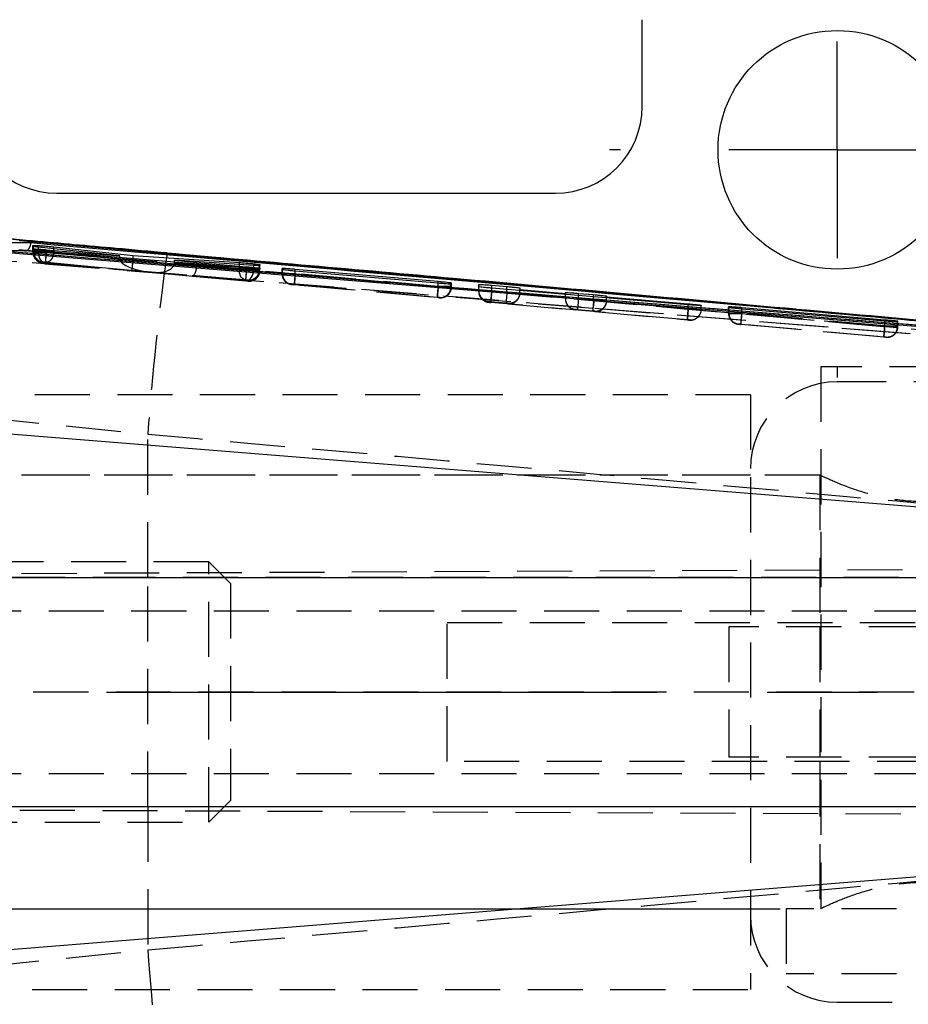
# Model space of a CAD drawing. Extents: x 30 to 391, y 7 to 282.
# Tile 14 of 30: x 123 to 143, y 143 to 166. Entities that reach past the tile are written whole.
import ezdxf

# ---------------------------------------------------------------- set-up
doc = ezdxf.new("R2010")
doc.units = 0
doc.linetypes.add('CENTERX2', pattern=[20.32, 12.7, -2.54, 2.54, -2.54])
doc.linetypes.add('HIDDEN', pattern=[1.905, 1.27, -0.635])
doc.layers.get('0').update_dxf_attribs({"linetype": 'CONTINUOUS'})
doc.styles.add('SLDTEXTSTYLE0', font='TXT', dxfattribs={"width": 0.75})
doc.dimstyles.new('SLDDIMSTYLE0', dxfattribs={"dimtxt": 3.5, "dimasz": 3.302, "dimexe": 0, "dimexo": 0.0625, "dimgap": 0.875, "dimtad": 1, "dimdec": 0, "dimrnd": 1e-09, "dimzin": 12, "dimtxsty": 'SLDTEXTSTYLE0', "dimsah": 1, "dimcen": 0.09, "dimazin": 3, "dimtfac": 1, "dimtdec": 0, "dimtofl": 0, "dimtmove": 0, "dimatfit": 3, "dimtolj": 1, "dimtzin": 12})

# ---------------------------------------------------------------- blocks, each defined once
blk = doc.blocks.new('_D_5')
at = {"color": 179, "linetype": 'CONTINUOUS'}
for p, q in [((82.743, 145.062), (82.743, 95.096)), ((189.743, 133.562), (189.743, 95.096)), ((189.743, 96.096), (82.743, 96.096))]:
    blk.add_line(p, q, dxfattribs=at)
for points in [[(82.743, 96.096), (86.045, 95.588), (86.045, 96.604)], [(189.743, 96.096), (186.441, 96.604), (186.441, 95.588)]]:
    blk.add_solid(points, dxfattribs=at)
at = {"color": 179, "linetype": 'CONTINUOUS', "insert": (128.168, 100.608, -28.9), "char_height": 3.5, "attachment_point": 1, "style": 'SLDTEXTSTYLE0'}
blk.add_mtext('107', dxfattribs=at)
blk = doc.blocks.new('SW_CENTERMARKSYMBOL_4')
at = {"color": 0, "linetype": 'CONTINUOUS'}
for p, q in [((0, 5), (0, 5.25)), ((0, 0), (0, 2.5)), ((-5, 0), (-5.25, 0)), ((0, 0), (-2.5, 0)), ((0, 0), (0, -2.5)), ((0, 0), (2.5, 0)), ((5, 0), (5.25, 0)), ((0, -5), (0, -5.25))]:
    blk.add_line(p, q, dxfattribs=at)

msp = doc.modelspace()

# ---------------------------------------------------------------- linework, layer by layer
at = {"color": 7, "linetype": 'CONTINUOUS'}
for p, q in [((137.2428, 163.5615), (137.2428, 165.5615)), ((123.7428, 161.5615), (135.2428, 161.5615)), ((119.7166, 160.4571), (148.2961, 158.1374)), ((122.8834, 160.4726), (148.8415, 158.1533)), ((122.8834, 160.4662), (122.8834, 160.4726)), ((123.1898, 160.2559), (123.1899, 160.2746)), ((123.1899, 160.2746), (123.203, 160.2763)), ((123.1899, 160.2559), (123.1899, 160.2746)), ((123.1902, 160.3357), (123.1904, 160.3572)), ((123.1904, 160.3572), (123.2017, 160.359)), ((123.1904, 160.3357), (123.1904, 160.3572)), ((123.2017, 160.3327), (123.2017, 160.359)), ((125.197, 160.1138), (123.3193, 160.3164)), ((123.672, 160.3237), (125.5006, 160.1238)), ((123.672, 160.2783), (123.672, 160.3237)), ((123.4935, 160.2585), (125.197, 160.1138)), ((128.1211, 159.8317), (123.4943, 160.2206)), ((125.197, 160.0775), (125.197, 160.1138)), ((125.5006, 160.1238), (127.9531, 159.9618)), ((125.5006, 160.052), (125.5006, 160.1238)), ((126.2822, 160.179), (126.2849, 160.1761)), ((126.4524, 160.0186), (126.9718, 159.9631)), ((128.2879, 159.897), (126.4524, 160.0186)), ((126.4524, 159.972), (126.4524, 160.0186)), ((126.9718, 159.9631), (128.1204, 159.8656)), ((126.9718, 159.9283), (126.9718, 159.9631)), ((128.4254, 159.8146), (128.4075, 159.8133)), ((128.4259, 159.8926), (128.4103, 159.8912)), ((128.4255, 159.8311), (128.4254, 159.8146)), ((128.426, 159.9131), (128.4259, 159.8926)), ((128.9371, 159.8224), (128.937, 159.8068)), ((128.9468, 159.8237), (128.9371, 159.8224)), ((132.5385, 159.522), (129.2409, 159.805)), ((129.2416, 159.7724), (132.5391, 159.4925)), ((132.8294, 159.4732), (132.8435, 159.4743)), ((132.8435, 159.4743), (132.8436, 159.4881)), ((133.4724, 159.4049), (133.4724, 159.4581)), ((133.7724, 159.4397), (134.1224, 159.4093)), ((138.3077, 158.9907), (133.7725, 159.3724)), ((134.4224, 159.376), (134.4224, 159.3399)), ((134.4224, 159.3399), (135.4724, 159.2506)), ((134.4224, 159.3177), (134.4224, 159.3399)), ((135.4724, 159.2506), (135.4724, 159.2712)), ((135.4724, 159.2293), (135.4724, 159.2506)), ((135.7724, 159.2523), (136.1224, 159.2222)), ((136.4224, 159.1896), (136.4224, 159.1698)), ((136.4224, 159.1698), (138.3076, 159.0095)), ((136.4224, 159.1493), (136.4224, 159.1698)), ((138.6077, 158.9781), (138.6076, 158.9712)), ((139.2371, 158.941), (139.237, 158.9305)), ((139.2436, 158.9416), (139.2371, 158.941)), ((142.8386, 158.6376), (139.541, 158.9208)), ((139.5416, 158.8989), (142.8391, 158.6199)), ((143.1332, 158.5983), (143.1435, 158.5986)), ((143.1435, 158.5986), (143.1436, 158.6068)), ((150.8431, 153.7426), (117.3535, 156.4294)), ((117.1113, 152.7021), (151.0265, 152.7021)), ((117.1113, 147.421), (151.0265, 147.421)), ((150.8431, 146.3805), (117.3535, 143.6937))]:
    msp.add_line(p, q, dxfattribs=at)
at = {"color": 7, "linetype": 'HIDDEN'}
for p, q in [((136.1129, 158.9039), (118.9618, 160.2882)), ((123.1902, 160.2222), (123.1902, 160.3357)), ((123.1904, 160.2276), (123.1904, 160.3357)), ((123.2017, 160.2275), (123.2017, 160.3327)), ((123.3193, 160.2197), (123.3193, 160.3164)), ((123.672, 160.2203), (123.672, 160.2783)), ((123.1898, 160.2559), (123.1898, 160.2015)), ((123.1899, 160.2064), (123.1898, 160.2015)), ((123.1899, 160.2064), (123.1899, 160.2559)), ((123.1899, 160.2064), (123.1909, 160.1834)), ((123.1904, 160.2276), (123.1902, 160.2222)), ((123.203, 160.2064), (123.203, 160.2549)), ((123.3193, 160.2197), (125.1972, 160.0424)), ((123.3193, 160.2197), (123.3193, 160.2197)), ((123.4935, 160.2021), (123.4935, 160.2207)), ((125.197, 160.0513), (123.4935, 160.2021)), ((123.4943, 160.1962), (123.4943, 160.2206)), ((123.4943, 160.1962), (123.4943, 160.1962)), ((123.4943, 160.1962), (128.1211, 159.7866)), ((123.672, 160.2203), (123.6719, 160.2203)), ((125.5006, 160.0474), (123.672, 160.2203)), ((125.197, 160.0513), (125.197, 160.0775)), ((125.5006, 160.0474), (125.5006, 160.052)), ((123.4177, 159.9525), (123.4178, 159.9574)), ((123.4182, 159.9732), (123.4183, 159.9786)), ((125.9632, 159.7325), (123.442, 159.9707)), ((123.4715, 159.9531), (125.9632, 159.7325)), ((128.0987, 159.5377), (123.4727, 159.9472)), ((123.5048, 159.9713), (125.4729, 159.7852)), ((127.9531, 159.8188), (125.4995, 160.0224)), ((126.4524, 159.9593), (126.4524, 159.972)), ((126.4524, 159.9593), (128.2879, 159.8069)), ((126.9718, 159.9076), (126.4524, 159.9568)), ((128.1204, 159.7925), (126.9712, 159.8943)), ((126.9718, 159.9076), (126.9718, 159.9283)), ((127.9531, 159.8188), (127.9531, 159.9192)), ((128.1204, 159.7926), (128.1204, 159.8318)), ((128.1211, 159.7867), (128.1211, 159.8317)), ((128.2879, 159.8069), (128.2879, 159.897)), ((128.4075, 159.7824), (128.4075, 159.8133)), ((128.4103, 159.8052), (128.4103, 159.8912)), ((128.4254, 159.7823), (128.4254, 159.8327)), ((128.4254, 159.7823), (128.4254, 159.8146)), ((128.4255, 159.7872), (128.4255, 159.8311)), ((128.4259, 159.8051), (128.4259, 159.8926)), ((128.4259, 159.8051), (128.426, 159.8109)), ((128.426, 159.8109), (128.426, 159.9131)), ((128.9371, 159.7079), (128.9371, 159.8224)), ((125.4729, 159.7852), (128.0688, 159.5698)), ((128.1292, 159.5579), (125.9904, 159.7355)), ((125.9904, 159.7355), (126.8683, 159.6524)), ((126.8683, 159.6524), (128.098, 159.5435)), ((128.1204, 159.7925), (128.1204, 159.7926)), ((128.1211, 159.7866), (128.1211, 159.7867)), ((128.4253, 159.7769), (128.4254, 159.7823)), ((128.4253, 159.7769), (128.4254, 159.7818)), ((128.4254, 159.7823), (128.4255, 159.7872)), ((128.4258, 159.7997), (128.426, 159.8055)), ((128.4258, 159.7997), (128.4259, 159.8051)), ((128.937, 159.7033), (128.937, 159.8068)), ((128.937, 159.8068), (128.937, 159.7033)), ((128.9371, 159.7079), (128.937, 159.7033)), ((128.9371, 159.7079), (128.9382, 159.6849)), ((128.9468, 159.7079), (128.9468, 159.8044)), ((129.2409, 159.7036), (129.2409, 159.7725)), ((132.5385, 159.4117), (129.2409, 159.7036)), ((129.2415, 159.698), (129.2416, 159.6981)), ((129.2416, 159.6981), (129.2416, 159.7724)), ((129.2416, 159.6981), (132.5391, 159.4061)), ((128.1535, 159.5382), (128.1534, 159.5333)), ((128.154, 159.5619), (128.1538, 159.5561)), ((129.165, 159.4543), (129.1651, 159.4589)), ((129.2189, 159.4546), (132.5162, 159.1627)), ((132.5168, 159.1571), (129.22, 159.449)), ((132.5385, 159.4117), (132.5385, 159.4926)), ((132.5385, 159.4117), (132.5385, 159.4117)), ((132.5391, 159.4062), (132.5391, 159.4925)), ((132.5391, 159.4061), (132.5391, 159.4062)), ((132.8294, 159.4018), (132.8294, 159.4732)), ((132.8434, 159.3963), (132.8435, 159.4018)), ((132.8434, 159.3963), (132.8435, 159.4009)), ((132.8435, 159.4018), (132.8435, 159.4743)), ((132.8435, 159.4009), (132.8436, 159.4064)), ((132.8435, 159.4018), (132.8436, 159.4064)), ((132.8436, 159.4064), (132.8436, 159.4881)), ((133.4724, 159.2963), (133.4724, 159.4049)), ((133.7724, 159.3104), (133.7724, 159.3724)), ((133.7725, 159.2915), (133.7725, 159.3724)), ((132.5715, 159.1573), (132.5714, 159.1527)), ((133.7504, 159.0425), (133.7725, 159.2915)), ((134.1224, 159.2794), (133.7724, 159.3104)), ((133.7725, 159.2915), (138.3077, 158.89)), ((134.1224, 159.2794), (134.1224, 159.3429)), ((135.4724, 159.1448), (134.4212, 159.2378)), ((134.4224, 159.262), (134.4224, 159.3177)), ((135.4724, 159.1448), (135.4724, 159.2293)), ((135.4724, 159.1248), (135.4724, 159.1448)), ((135.7724, 159.1283), (135.7724, 159.204)), ((136.1224, 159.0973), (135.7724, 159.1283)), ((136.1224, 159.0973), (136.1224, 159.1746)), ((136.4224, 159.0849), (136.4224, 159.1493)), ((133.7004, 159.0473), (133.7004, 159.0654)), ((133.7504, 159.0614), (134.1004, 159.0304)), ((138.2856, 158.641), (133.7504, 159.0425)), ((134.1504, 159.0256), (134.1504, 159.0109)), ((134.1504, 159.0109), (135.7004, 158.8736)), ((149.0957, 157.8654), (136.1129, 158.9039)), ((148.812, 157.8868), (136.1129, 158.9039)), ((138.3076, 158.8938), (136.4212, 159.0608)), ((138.3076, 158.8938), (138.3076, 158.9907)), ((138.3077, 158.89), (138.3077, 158.9907)), ((138.6076, 158.886), (138.6076, 158.9712)), ((138.6077, 158.8889), (138.6077, 158.9781)), ((139.237, 158.7915), (139.237, 158.9305)), ((139.237, 158.9305), (139.237, 158.7915)), ((139.2371, 158.7961), (139.2371, 158.941)), ((139.2436, 158.7961), (139.2436, 158.9416)), ((135.7004, 158.8736), (135.7004, 158.8833)), ((135.7504, 158.8793), (136.1004, 158.8483)), ((136.1504, 158.8435), (136.1504, 158.8338)), ((136.1504, 158.8338), (138.2857, 158.6448)), ((138.2856, 158.641), (138.3077, 158.89)), ((138.3076, 158.8938), (138.2857, 158.6448)), ((138.6076, 158.886), (138.6077, 158.8889)), ((138.6076, 158.8835), (138.6077, 158.8889)), ((138.6076, 158.8806), (138.6076, 158.8835)), ((139.2371, 158.7961), (139.237, 158.7915)), ((139.2371, 158.7961), (139.2382, 158.773)), ((139.541, 158.7917), (139.541, 158.899)), ((142.8385, 158.4998), (139.541, 158.7917)), ((139.5415, 158.7861), (139.5416, 158.7862)), ((139.5416, 158.7862), (139.5416, 158.8989)), ((139.5416, 158.7862), (142.8391, 158.4943)), ((138.3357, 158.6399), (138.3356, 158.637)), ((139.465, 158.5425), (139.4651, 158.5471)), ((139.519, 158.5427), (142.8162, 158.2508)), ((142.8167, 158.2453), (139.52, 158.5371)), ((142.8386, 158.4999), (142.8385, 158.4998)), ((142.8386, 158.4999), (142.8386, 158.6199)), ((142.8391, 158.4943), (142.8391, 158.6199)), ((142.8391, 158.4943), (142.8391, 158.4943)), ((143.1332, 158.4899), (143.1332, 158.5983)), ((143.1414, 158.4617), (143.1435, 158.489)), ((143.1434, 158.4844), (143.1435, 158.4899)), ((143.1434, 158.4844), (143.1435, 158.489)), ((143.1435, 158.4899), (143.1435, 158.5986)), ((143.1435, 158.4899), (143.1436, 158.4945)), ((143.1436, 158.4945), (143.1436, 158.6068)), ((142.8715, 158.2455), (142.8714, 158.2409)), ((146.124, 157.5615), (141.3615, 157.5615)), ((141.3615, 157.5615), (141.3615, 145.0615)), ((152.3995, 157.2115), (141.7428, 157.2115)), ((139.7428, 156.9165), (111.7428, 156.9165)), ((139.7428, 156.9165), (139.7428, 143.2066)), ((122.0593, 156.3899), (125.8374, 156.0048)), ((125.8374, 152.7053), (125.8374, 156.0048)), ((141.3428, 155.0615), (95.3432, 155.0615)), ((139.7428, 155.0615), (111.7428, 155.0615)), ((141.3428, 155.0615), (141.3428, 151.6615)), ((127.2428, 153.0615), (77.7428, 153.0615)), ((127.2428, 147.0615), (127.2428, 153.0615)), ((127.7428, 152.5615), (127.2428, 153.0615)), ((154.6776, 152.9283), (109.3558, 152.7305)), ((125.8374, 152.7053), (117.121, 152.7053)), ((150.7804, 152.7053), (125.8374, 152.7053)), ((125.8374, 147.4178), (125.8374, 152.7053)), ((127.7428, 152.5615), (127.7428, 147.5615)), ((119.7428, 151.9365), (154.6168, 151.9365)), ((132.7428, 151.6615), (147.7428, 151.6615)), ((132.7428, 148.4615), (132.7428, 151.6615)), ((143.7428, 151.5615), (139.2428, 151.5615)), ((139.2428, 151.5615), (139.2428, 148.5615)), ((141.3428, 151.5615), (141.3428, 148.5615)), ((154.9469, 150.0615), (109.7861, 150.0615)), ((147.7428, 148.4615), (132.7428, 148.4615)), ((143.7428, 148.5615), (139.2428, 148.5615)), ((141.3428, 148.4615), (141.3428, 145.0615)), ((119.7428, 148.1865), (154.6168, 148.1865)), ((127.2428, 147.0615), (127.7428, 147.5615)), ((154.637, 147.195), (109.7861, 147.3907)), ((125.8374, 147.4178), (117.121, 147.4178)), ((125.8374, 147.4178), (125.8374, 144.1183)), ((150.7804, 147.4178), (125.8374, 147.4178)), ((77.7428, 147.0615), (127.2428, 147.0615)), ((95.3381, 145.0615), (140.5678, 145.0615)), ((111.7428, 145.0615), (139.7428, 145.0615)), ((146.9178, 145.0615), (140.5678, 145.0615)), ((140.5678, 145.0615), (140.5678, 143.5615)), ((122.0593, 143.7332), (125.8374, 144.1183)), ((146.9178, 143.5615), (140.5678, 143.5615)), ((111.7428, 143.2066), (139.7428, 143.2066)), ((141.7428, 142.9115), (152.3995, 142.9115))]:
    msp.add_line(p, q, dxfattribs=at)
at = {"color": 8, "linetype": 'CONTINUOUS'}
for p, q in [((123.203, 160.2549), (123.203, 160.2763)), ((123.4935, 160.2207), (123.4935, 160.2585)), ((140.7948, 158.8834), (126.2849, 160.1761)), ((127.9531, 159.9192), (127.9531, 159.9618)), ((128.1204, 159.8318), (128.1204, 159.8656)), ((128.9468, 159.8044), (128.9468, 159.8237)), ((129.2409, 159.7725), (129.2409, 159.805)), ((132.5385, 159.4926), (132.5385, 159.522)), ((133.7724, 159.3724), (133.7724, 159.4397)), ((134.1224, 159.3429), (134.1224, 159.4093)), ((135.7724, 159.204), (135.7724, 159.2523)), ((136.1224, 159.1746), (136.1224, 159.2222)), ((138.3076, 158.9907), (138.3076, 159.0095)), ((139.541, 158.899), (139.541, 158.9208)), ((142.8386, 158.6199), (142.8386, 158.6376))]:
    msp.add_line(p, q, dxfattribs=at)
at = {"color": 179, "linetype": 'CENTERX2'}
msp.add_line((84.2428, 150.0615), (143.2928, 150.0615), dxfattribs=at)
at = {"color": 7, "linetype": 'CONTINUOUS', "flags": 128}
for points in [[(120.2878, 160.3772), (120.971, 160.322), (127.4413, 159.7992), (136.1363, 159.0966)], [(136.1363, 159.0966), (136.509, 159.0665), (138.1266, 158.9359), (144.5968, 158.4134), (148.8346, 158.0714)]]:
    msp.add_lwpolyline(points, dxfattribs=at)
at = {"color": 7, "linetype": 'HIDDEN', "flags": 128}
for points in [[(123.4935, 160.2021), (123.4892, 160.1538), (123.4851, 160.1073), (123.4813, 160.0644), (123.478, 160.0268), (123.4753, 159.9958), (123.4732, 159.9727), (123.472, 159.9582), (123.4715, 159.9531)], [(128.0688, 159.5698), (128.0435, 159.5768), (128.0198, 159.5926), (127.9987, 159.6164), (127.9809, 159.6474), (127.967, 159.6846), (127.9576, 159.7266), (127.9529, 159.7718), (127.9531, 159.8188)], [(128.1292, 159.5579), (128.1571, 159.5602), (128.1847, 159.5727), (128.2109, 159.5949), (128.2346, 159.6257), (128.255, 159.6641), (128.271, 159.7083), (128.2822, 159.7565), (128.2879, 159.8069)], [(129.2409, 159.7036), (129.2366, 159.6553), (129.2325, 159.6088), (129.2287, 159.5659), (129.2254, 159.5283), (129.2226, 159.4973), (129.2206, 159.4742), (129.2193, 159.4597), (129.2189, 159.4546)], [(128.1538, 159.5561), (128.2056, 159.5569), (128.242, 159.564)], [(133.7724, 159.3104), (133.7681, 159.2621), (133.764, 159.2156), (133.7602, 159.1727), (133.7569, 159.1351), (133.7541, 159.1041), (133.7521, 159.081), (133.7508, 159.0665), (133.7504, 159.0614)], [(134.1224, 159.2794), (134.1181, 159.2311), (134.114, 159.1846), (134.1102, 159.1417), (134.1069, 159.1041), (134.1041, 159.0731), (134.1021, 159.05), (134.1008, 159.0356), (134.1004, 159.0304)], [(135.7724, 159.1283), (135.7681, 159.08), (135.764, 159.0335), (135.7602, 158.9906), (135.7569, 158.953), (135.7541, 158.922), (135.7521, 158.8989), (135.7508, 158.8844), (135.7504, 158.8793)], [(136.1224, 159.0973), (136.1181, 159.049), (136.114, 159.0025), (136.1102, 158.9596), (136.1069, 158.922), (136.1041, 158.891), (136.1021, 158.8679), (136.1008, 158.8535), (136.1004, 158.8483)], [(139.541, 158.7917), (139.5367, 158.7434), (139.5326, 158.6969), (139.5288, 158.654), (139.5255, 158.6164), (139.5228, 158.5854), (139.5207, 158.5623), (139.5195, 158.5479), (139.519, 158.5427)], [(138.3356, 158.637), (138.3873, 158.6378), (138.428, 158.6461)]]:
    msp.add_lwpolyline(points, dxfattribs=at)
at = {"color": 7, "linetype": 'CONTINUOUS'}
msp.add_circle((141.7428, 162.5615), 2.75, dxfattribs=at)
for centre, start, end in [((123.7428, 163.5615), 180, 270), ((135.2428, 163.5615), 270, 0)]:
    msp.add_arc(centre, 2, start, end, dxfattribs=at)
at = {"color": 7, "linetype": 'HIDDEN'}
for centre, radius, start, end in [((123.4398, 160.2015), 0.25, 180.00161, 264.94159), ((123.4402, 160.2222), 0.25, 179.99947, 264.94346), ((123.4403, 160.2276), 0.25, 180.00157, 264.9421), ((123.4467, 160.2222), 0.2451, 178.74634, 263.77883), ((123.4473, 160.2002), 0.2444, 178.55472, 263.617), ((123.4399, 160.2064), 0.25, 203.6235, 264.94258), ((188.2925, 151.4606), 62.6202, 171.996889, 175.838478), ((128.176, 159.8109), 0.25, 264.94013, 359.9985), ((128.164, 159.7765), 0.2435, 266.74203, 1.37861), ((128.1661, 159.8), 0.2443, 266.49105, 1.21789), ((128.1754, 159.7823), 0.25, 264.94097, 358.76155), ((128.1755, 159.7872), 0.25, 264.94076, 359.99662), ((129.187, 159.7033), 0.25, 180.00103, 264.94153), ((129.1927, 159.7034), 0.2459, 178.95803, 263.95968), ((129.1871, 159.708), 0.25, 203.72129, 264.9413), ((132.5846, 159.3971), 0.2448, 266.32515, 1.10735), ((132.5935, 159.4018), 0.25, 264.94055, 358.7513), ((132.5936, 159.4064), 0.25, 264.94038, 333.13592), ((133.7224, 159.3144), 0.25, 180.00075, 264.94223), ((133.7224, 159.2963), 0.25, 180.00105, 241.28233), ((134.1724, 159.2746), 0.25, 264.94013, 359.9985), ((134.1724, 159.262), 0.25, 354.46022, 0.0001), ((135.7224, 159.1323), 0.25, 180.00091, 264.94186), ((133.7224, 159.2963), 0.25, 241.28019, 264.94256), ((134.9327, 159.1448), 1.2045, 348.46412, 357.70724), ((136.1724, 159.0925), 0.25, 264.94012, 359.9987), ((138.3577, 158.8889), 0.25, 264.9398, 358.76098), ((138.3577, 158.886), 0.25, 286.3518, 359.99936), ((139.487, 158.7915), 0.25, 180.0011, 264.94191), ((139.4909, 158.7932), 0.2473, 179.32546, 264.27254), ((139.4871, 158.7961), 0.25, 203.71778, 264.94135), ((142.8871, 158.4864), 0.2461, 265.90727, 0.82289), ((142.8935, 158.4899), 0.25, 264.94003, 358.74231), ((142.8936, 158.4945), 0.25, 264.9407, 332.58604), ((141.7428, 155.2115), 2, 90, 180), ((141.7428, 144.9115), 2, 180, 270), ((188.2814, 148.6614), 62.609, 184.161276, 188.003556)]:
    msp.add_arc(centre, radius, start, end, dxfattribs=at)
for centre, major_axis, ratio, start_param, end_param in [((123.493, 160.2017), (0.3031, -0.0047), 0.001472, 2.845854, 3.1453345), ((123.4937, 160.2229), (0.3033, -0.0047), 0.0014764, 2.8675989, 3.1445221), ((125.5515, 160.0199), (0.3519, -0.0615), 0.6971857, 3.262856, 3.2984509), ((125.9852, 159.9815), (0.7878, -0.0721), 0.3160095, 3.1865048, 4.713317), ((125.2772, 160.0548), (-0.0311, 0.2493), 0.8873979, 4.4727082, 4.5728326), ((123.4709, 159.9527), (0.0531, -0.0047), 0.0083383, 2.8449048, 3.1428243), ((123.4716, 159.9738), (0.0533, -0.0047), 0.0083383, 2.8794338, 3.1426829), ((125.4949, 160.0342), (0.0221, 0.249), 0.0223038, 3.1517416, 4.6669287), ((126.0124, 159.9845), (0.4394, -0.039), 0.5666518, 4.7125683, 6.3285681), ((126.2363, 159.9659), (-0.0219, 0.25), 0.859866, 4.6009216, 4.6109442), ((126.8904, 159.9014), (0.0228, 0.249), 0.3245839, 3.1509497, 4.713358), ((126.5476, 159.9339), (0.4236, -0.0401), 0.5875811, 0.0019783, 0.0555699), ((128.1215, 159.8099), (0.3045, -0.0048), 0.0015027, 5.2904857, 5.9513871), ((128.125, 159.7867), (0.3004, -0.0045), 0.0014093, 5.9364007, 6.289812), ((128.1252, 159.8096), (0.3007, -0.0045), 0.0014156, 5.9599943, 6.2884856), ((128.0995, 159.5609), (0.0545, -0.0048), 0.0083383, 5.2909732, 5.9616287), ((128.103, 159.5377), (0.0504, -0.0045), 0.0083383, 5.9284904, 6.2848771), ((128.1032, 159.5606), (0.0507, -0.0045), 0.0083383, 5.9561849, 6.2846595), ((129.2206, 159.454), (0.0555, -0.0049), 0.0083383, 2.8924968, 3.1417222), ((132.5427, 159.4063), (0.3008, -0.0045), 0.0014196, 5.9755606, 6.2877162), ((132.5206, 159.1572), (0.0508, -0.0045), 0.0083383, 5.9686872, 6.2845323), ((133.7724, 159.31), (0.3, -0.0044), 0.0014003, 1.570817, 3.1416133), ((134.1724, 159.2599), (0.1851, 0.1694), 0.99163, 3.8870275, 5.4494356), ((133.7504, 159.061), (0.05, -0.0044), 0.0083383, 1.5715346, 3.1423309), ((133.7504, 159.0429), (0.05, -0.0044), 0.0083383, 3.1423309, 4.7133078), ((134.1004, 159.03), (0.05, -0.0044), 0.0083383, 0.0007382, 1.5715346), ((135.7224, 159.1227), (-0.1696, 0.1852), 0.9916333, 0.8253615, 2.3078604), ((136.1224, 159.0969), (0.3, -0.0044), 0.0014003, 0.0000207, 1.570817), ((136.1724, 159.0828), (0.1851, 0.1694), 0.99163, 3.8870275, 5.4494356), ((135.7504, 158.8789), (0.05, -0.0044), 0.0083383, 1.5715346, 3.1423309), ((136.1004, 158.8479), (0.05, -0.0044), 0.0083383, 0.0007382, 1.5715346), ((138.3077, 158.8934), (0.3, -0.0044), 0.0014003, 6.2830247, 7.8542009), ((138.3076, 158.8904), (0.3, -0.0044), 0.0014003, 4.7125902, 6.2830247), ((139.5423, 158.7912), (0.3052, -0.0049), 0.001519, 2.9353289, 3.1401622), ((138.2856, 158.6414), (0.05, -0.0044), 0.0083383, 4.7133078, 6.2837423), ((138.2857, 158.6443), (0.05, -0.0044), 0.0083383, 0.000557, 1.5717332), ((139.5203, 158.5422), (0.0552, -0.0049), 0.0083383, 2.9374371, 3.1419114), ((142.8422, 158.4944), (0.3013, -0.0045), 0.0014301, 6.0217351, 6.2858746), ((142.8201, 158.2454), (0.0513, -0.0045), 0.0083383, 6.0152962, 6.2842248)]:
    msp.add_ellipse(centre, major_axis=major_axis, ratio=ratio, start_param=start_param, end_param=end_param, dxfattribs=at)
at = {"color": 7, "linetype": 'CONTINUOUS'}
for points, knots in [([(126.2849, 160.1761), (125.5692, 160.2392), (124.1359, 160.3658), (122.7065, 160.4956), (121.9909, 160.5607)], [0, 0, 0, 0, 0.4993447, 1, 1, 1, 1]), ([(126.2827, 160.184), (125.8902, 160.2186), (124.8557, 160.3098), (123.4291, 160.4375), (122.3994, 160.5316), (122.0092, 160.5672)], [0, 0, 0, 0, 0.2751618, 0.7252919, 1, 1, 1, 1]), ([(148.2961, 158.1359), (143.5383, 158.5198), (134.012, 159.2886), (124.4853, 160.0629), (119.7164, 160.4506), (119.7158, 160.4507)], [0, 0, 0, 0, 0.4994086, 0.9999387, 1, 1, 1, 1]), ([(123.143, 160.4135), (123.1115, 160.4139), (122.8526, 160.4174), (121.7105, 160.4323), (120.5999, 160.4461), (119.7166, 160.4571)], [0, 0, 0, 0, 0.0275741, 0.2266558, 1, 1, 1, 1]), ([(148.3196, 158.1908), (148.3039, 158.1922), (147.749, 158.2419), (145.0375, 158.4843), (136.6614, 159.229), (128.8237, 159.9158), (123.143, 160.4135)], [0, 0, 0, 0, 0.0018693, 0.0661233, 0.3231391, 1, 1, 1, 1]), ([(123.3193, 160.3164), (123.2995, 160.3186), (123.2533, 160.3239), (123.2021, 160.3311), (123.1943, 160.3342), (123.1902, 160.3357)], [0, 0, 0, 0, 0.2655228, 0.6220756, 1, 1, 1, 1]), ([(123.2017, 160.359), (123.2141, 160.3589), (123.2391, 160.3589), (123.3136, 160.3549), (123.4062, 160.3484), (123.5093, 160.3399), (123.6018, 160.3312), (123.6516, 160.3259), (123.672, 160.3237)], [0, 0, 0, 0, 0.1742033, 0.348385, 0.5231243, 0.6992109, 0.8766864, 1, 1, 1, 1]), ([(123.203, 160.2763), (123.2161, 160.2762), (123.2422, 160.276), (123.318, 160.2718), (123.405, 160.2658), (123.4662, 160.2608), (123.4935, 160.2585)], [0, 0, 0, 0, 0.2622625, 0.524501, 0.7875946, 1, 1, 1, 1]), ([(123.4943, 160.2206), (123.4598, 160.2236), (123.3908, 160.2297), (123.299, 160.2391), (123.2301, 160.2473), (123.1946, 160.253), (123.1911, 160.2551), (123.1898, 160.2559)], [0, 0, 0, 0, 0.2167634, 0.4335228, 0.6502753, 0.865972, 1, 1, 1, 1]), ([(140.7929, 158.885), (138.157, 159.1231), (133.3207, 159.5597), (128.4833, 159.9846), (126.2824, 160.1779)], [0, 0, 0, 0, 0.54502316, 1, 1, 1, 1]), ([(127.9531, 159.9618), (127.9836, 159.9597), (128.0446, 159.9553), (128.1498, 159.9464), (128.2505, 159.9368), (128.3373, 159.9275), (128.3991, 159.9196), (128.4238, 159.915), (128.4256, 159.9135), (128.426, 159.9131)], [0, 0, 0, 0, 0.1566801, 0.3133271, 0.4707684, 0.6287537, 0.786471, 0.9432177, 1, 1, 1, 1]), ([(128.1204, 159.8656), (128.1549, 159.8626), (128.224, 159.8565), (128.3159, 159.8472), (128.385, 159.8391), (128.4205, 159.8337), (128.4241, 159.8318), (128.4255, 159.8311)], [0, 0, 0, 0, 0.2169506, 0.4339053, 0.6507804, 0.8665779, 1, 1, 1, 1]), ([(128.4075, 159.8133), (128.3928, 159.8137), (128.3635, 159.8144), (128.2838, 159.8192), (128.1993, 159.8253), (128.1432, 159.8299), (128.1211, 159.8317)], [0, 0, 0, 0, 0.2734487, 0.54685691, 0.82127102, 1, 1, 1, 1]), ([(128.4103, 159.8912), (128.3966, 159.8914), (128.3691, 159.8919), (128.3149, 159.8953), (128.2879, 159.897)], [0, 0, 0, 0, 0.5013744, 1, 1, 1, 1]), ([(129.2409, 159.805), (129.2066, 159.8079), (129.1379, 159.8136), (129.0471, 159.8198), (128.9787, 159.8236), (128.957, 159.8237), (128.9468, 159.8237)], [0, 0, 0, 0, 0.2578473, 0.5157553, 0.7722175, 1, 1, 1, 1]), ([(128.937, 159.8068), (128.9404, 159.8056), (128.947, 159.8031), (128.9992, 159.7961), (129.0761, 159.7876), (129.1619, 159.7793), (129.2189, 159.7744), (129.2416, 159.7724)], [0, 0, 0, 0, 0.2133084, 0.4265712, 0.6410035, 0.8570025, 1, 1, 1, 1]), ([(132.8436, 159.4881), (132.8402, 159.4892), (132.8333, 159.4915), (132.7809, 159.4983), (132.7037, 159.5067), (132.618, 159.515), (132.5611, 159.52), (132.5385, 159.522)], [0, 0, 0, 0, 0.2135316, 0.4270245, 0.6416127, 0.8577355, 1, 1, 1, 1]), ([(132.5391, 159.4925), (132.5736, 159.4897), (132.6425, 159.484), (132.7336, 159.4776), (132.7981, 159.4739), (132.8201, 159.4734), (132.8294, 159.4732)], [0, 0, 0, 0, 0.268797, 0.5376517, 0.8051062, 1, 1, 1, 1]), ([(133.4724, 159.4581), (133.4757, 159.4586), (133.4823, 159.4598), (133.5336, 159.4576), (133.6092, 159.4528), (133.6936, 159.4464), (133.7498, 159.4416), (133.7724, 159.4397)], [0, 0, 0, 0, 0.2135961, 0.4271956, 0.6408642, 0.8551118, 1, 1, 1, 1]), ([(133.7725, 159.3724), (133.7386, 159.3753), (133.6709, 159.3811), (133.5808, 159.39), (133.5129, 159.3975), (133.4774, 159.4026), (133.4738, 159.4042), (133.4724, 159.4049)], [0, 0, 0, 0, 0.215714, 0.4314251, 0.6470554, 0.8621304, 1, 1, 1, 1]), ([(134.1224, 159.4093), (134.1563, 159.4063), (134.224, 159.4003), (134.3141, 159.3912), (134.382, 159.3834), (134.4175, 159.3783), (134.421, 159.3766), (134.4224, 159.376)], [0, 0, 0, 0, 0.215802, 0.4316029, 0.6473175, 0.8624214, 1, 1, 1, 1]), ([(135.4724, 159.2712), (135.4757, 159.2717), (135.4823, 159.2727), (135.5336, 159.2704), (135.6093, 159.2654), (135.6937, 159.259), (135.7498, 159.2542), (135.7724, 159.2523)], [0, 0, 0, 0, 0.21361365, 0.4272218, 0.6409284, 0.85522161, 1, 1, 1, 1]), ([(136.1224, 159.2222), (136.1563, 159.2192), (136.224, 159.2132), (136.3141, 159.2042), (136.382, 159.1967), (136.4174, 159.1918), (136.421, 159.1902), (136.4224, 159.1896)], [0, 0, 0, 0, 0.2157846, 0.4315718, 0.6472485, 0.8623111, 1, 1, 1, 1]), ([(138.3076, 159.0095), (138.3415, 159.0065), (138.4092, 159.0007), (138.4993, 158.992), (138.5672, 158.9847), (138.6027, 158.98), (138.6063, 158.9786), (138.6077, 158.9781)], [0, 0, 0, 0, 0.2156998, 0.4314015, 0.6469649, 0.8619103, 1, 1, 1, 1]), ([(138.6076, 158.9712), (138.6043, 158.9709), (138.5977, 158.9701), (138.5463, 158.9727), (138.4707, 158.9778), (138.3863, 158.9842), (138.3302, 158.9888), (138.3077, 158.9907)], [0, 0, 0, 0, 0.21371544, 0.42742083, 0.6412656, 0.85570318, 1, 1, 1, 1]), ([(139.237, 158.9305), (139.2404, 158.9295), (139.247, 158.9277), (139.2991, 158.9215), (139.376, 158.9137), (139.4617, 158.9058), (139.5188, 158.9009), (139.5416, 158.8989)], [0, 0, 0, 0, 0.21319805, 0.42634883, 0.64056496, 0.85635405, 1, 1, 1, 1]), ([(139.541, 158.9208), (139.5066, 158.9236), (139.4379, 158.9294), (139.3471, 158.9362), (139.2754, 158.9408), (139.2543, 158.9414), (139.2436, 158.9416)], [0, 0, 0, 0, 0.2493, 0.4986465, 0.7467179, 1, 1, 1, 1]), ([(150.0409, 158.0476), (148.2694, 158.2106), (145.1879, 158.4941), (142.1052, 158.7673), (140.7948, 158.8834)], [0, 0, 0, 0, 0.5749013, 1, 1, 1, 1]), ([(143.1436, 158.6068), (143.1401, 158.6076), (143.1333, 158.6092), (143.081, 158.6151), (143.0039, 158.6227), (142.9182, 158.6307), (142.8613, 158.6356), (142.8386, 158.6376)], [0, 0, 0, 0, 0.213415, 0.4267992, 0.6411533, 0.8570344, 1, 1, 1, 1]), ([(142.8391, 158.6199), (142.8736, 158.617), (142.9425, 158.6113), (143.0336, 158.6044), (143.1014, 158.5997), (143.1232, 158.5988), (143.1332, 158.5983)], [0, 0, 0, 0, 0.2595258, 0.5190968, 0.7774634, 1, 1, 1, 1])]:
    msp.add_open_spline(points, degree=3, knots=knots, dxfattribs=at)
at = {"color": 7, "linetype": 'HIDDEN'}
for points, knots in [([(122.9963, 160.2306), (122.9395, 160.2313), (122.6553, 160.235), (121.4491, 160.2503), (120.2996, 160.2642), (119.3775, 160.2753)], [0, 0, 0, 0, 0.0471124, 0.2355615, 1, 1, 1, 1]), ([(119.3775, 160.2753), (124.2563, 159.8786), (133.9576, 159.0899), (143.6593, 158.307), (148.4821, 157.9179)], [0, 0, 0, 0, 0.502896, 1, 1, 1, 1]), ([(122.8663, 160.2642), (128.8722, 159.7346), (137.5253, 158.9717), (146.1766, 158.1895), (148.8232, 157.9502)], [0, 0, 0, 0, 0.69408256, 1, 1, 1, 1]), ([(147.7388, 158.2517), (145.4594, 158.4577), (137.1752, 159.2065), (128.8894, 159.9369), (122.8834, 160.4663)], [0, 0, 0, 0, 0.2751447, 1, 1, 1, 1]), ([(122.9963, 160.2306), (122.9969, 160.2305), (122.9999, 160.2301), (123.0179, 160.2288), (123.0491, 160.2361), (123.0869, 160.2661), (123.1157, 160.3091), (123.1354, 160.3594), (123.1406, 160.3963), (123.143, 160.4135)], [0, 0, 0, 0, 0.0086938, 0.0491746, 0.2890675, 0.4965316, 0.6777489, 0.8499678, 1, 1, 1, 1]), ([(148.5052, 157.9731), (144.2475, 158.3534), (135.7452, 159.1129), (127.2416, 159.8584), (122.9963, 160.2306)], [0, 0, 0, 0, 0.50076006, 1, 1, 1, 1]), ([(123.1898, 160.2015), (123.1898, 160.2015), (123.1898, 160.2015), (123.2013, 160.2012), (123.2507, 160.2002), (123.3265, 160.1993), (123.412, 160.1965), (123.4702, 160.1982), (123.4943, 160.1962), (123.4943, 160.1962)], [0, 0, 0, 0, 0.00012518, 0.21436848, 0.42443451, 0.63469361, 0.84815272, 0.99997645, 1, 1, 1, 1]), ([(123.1902, 160.2222), (123.1902, 160.2222), (123.1902, 160.2222), (123.1987, 160.2219), (123.2404, 160.2211), (123.2901, 160.2202), (123.3193, 160.2197), (123.3193, 160.2197)], [0, 0, 0, 0, 0.0002056, 0.2791764, 0.6327473, 0.9997968, 1, 1, 1, 1]), ([(123.1927, 160.2018), (123.1934, 160.1784), (123.1947, 160.1303), (123.2255, 160.0674), (123.2655, 160.0194), (123.3062, 159.988), (123.3339, 159.9755), (123.3458, 159.9701)], [0, 0, 0, 0, 0.2353861, 0.4844409, 0.6918749, 0.8669153, 1, 1, 1, 1]), ([(123.6719, 160.2203), (123.6502, 160.2206), (123.5993, 160.2215), (123.5058, 160.2231), (123.4043, 160.2247), (123.3128, 160.2261), (123.2404, 160.227), (123.2114, 160.2275), (123.2017, 160.2275), (123.2017, 160.2275)], [0, 0, 0, 0, 0.1302915, 0.3061317, 0.479486, 0.6515106, 0.8246535, 0.9998995, 1, 1, 1, 1]), ([(123.4935, 160.2021), (123.4935, 160.2021), (123.4594, 160.2027), (123.3901, 160.2038), (123.2979, 160.2051), (123.2348, 160.2059), (123.2102, 160.2064), (123.203, 160.2064), (123.203, 160.2064)], [0, 0, 0, 0, 0.0001547, 0.2653045, 0.5360349, 0.806593, 0.9998486, 1, 1, 1, 1]), ([(123.3193, 160.2197), (123.3194, 160.1879), (123.3196, 160.1244), (123.3462, 160.0436), (123.388, 159.9855), (123.424, 159.9756), (123.442, 159.9707)], [0, 0, 0, 0, 0.2499997, 0.4999987, 0.7499934, 1, 1, 1, 1]), ([(123.4943, 160.1962), (123.4914, 160.1634), (123.4857, 160.0978), (123.4785, 160.0152), (123.4735, 159.9577), (123.473, 159.9507), (123.4727, 159.9472)], [0, 0, 0, 0, 0.24999963, 0.5000007, 0.74999656, 1, 1, 1, 1]), ([(123.6719, 160.2203), (123.6703, 160.2035), (123.667, 160.1699), (123.6549, 160.1217), (123.638, 160.0774), (123.6165, 160.0389), (123.5913, 160.0078), (123.5636, 159.9855), (123.5342, 159.972), (123.5146, 159.9715), (123.5048, 159.9713)], [0, 0, 0, 0, 0.12499953, 0.24999973, 0.37499819, 0.5000033, 0.62500281, 0.75000526, 0.87500381, 1, 1, 1, 1]), ([(123.3458, 159.9701), (123.3467, 159.9696), (123.3573, 159.9643), (123.3759, 159.9595), (123.397, 159.955), (123.4084, 159.9534), (123.4142, 159.9527), (123.4222, 159.9519), (123.4364, 159.9505), (123.4565, 159.9486), (123.4687, 159.9475), (123.4727, 159.9472)], [0, 0, 0, 0, 0.0205401, 0.2405192, 0.3885887, 0.4537582, 0.4953254, 0.5678979, 0.7515257, 0.9178454, 1, 1, 1, 1]), ([(123.4727, 159.9472), (123.4684, 159.9476), (123.4578, 159.9485), (123.4423, 159.9499), (123.4287, 159.9513), (123.4195, 159.9522), (123.4183, 159.9524), (123.4177, 159.9525)], [0, 0, 0, 0, 0.1519456, 0.3694898, 0.581784, 0.790083, 1, 1, 1, 1]), ([(123.442, 159.9707), (123.4418, 159.9707), (123.4365, 159.9712), (123.4274, 159.9721), (123.4196, 159.9729), (123.4186, 159.9731), (123.4182, 159.9732)], [0, 0, 0, 0, 0.01330644, 0.37457862, 0.73501205, 1, 1, 1, 1]), ([(123.4201, 159.9785), (123.4223, 159.9784), (123.4267, 159.9781), (123.4398, 159.977), (123.4561, 159.9756), (123.4746, 159.974), (123.4916, 159.9725), (123.5009, 159.9716), (123.5048, 159.9713)], [0, 0, 0, 0, 0.1699151, 0.3397777, 0.5117793, 0.6881834, 0.868773, 1, 1, 1, 1]), ([(123.4202, 159.9573), (123.4217, 159.9572), (123.4254, 159.957), (123.4368, 159.9561), (123.453, 159.9547), (123.4654, 159.9536), (123.4715, 159.9531)], [0, 0, 0, 0, 0.1892153, 0.4563516, 0.7288705, 1, 1, 1, 1]), ([(128.426, 159.8109), (128.426, 159.8109), (128.426, 159.8109), (128.4144, 159.8112), (128.3648, 159.8121), (128.2889, 159.8134), (128.1938, 159.815), (128.0891, 159.8168), (128.0074, 159.8178), (127.9648, 159.8188), (127.9531, 159.8188), (127.9531, 159.8188)], [0, 0, 0, 0, 0.0000969, 0.1561511, 0.309585, 0.4629375, 0.6183052, 0.7760926, 0.9357463, 0.9999075, 1, 1, 1, 1]), ([(128.098, 159.5435), (128.0984, 159.5475), (128.0992, 159.5554), (128.1043, 159.6131), (128.1117, 159.6952), (128.1175, 159.7601), (128.1204, 159.7925)], [0, 0, 0, 0, 0.2499988, 0.4999993, 0.7500003, 1, 1, 1, 1]), ([(128.0987, 159.5377), (128.0988, 159.5385), (128.0991, 159.5409), (128.1018, 159.5701), (128.107, 159.628), (128.1136, 159.7027), (128.1186, 159.7586), (128.1211, 159.7866)], [0, 0, 0, 0, 0.1278573, 0.3592189, 0.572817, 0.7864087, 1, 1, 1, 1]), ([(128.4255, 159.7872), (128.4255, 159.7872), (128.4255, 159.7872), (128.4137, 159.7875), (128.3638, 159.7884), (128.2875, 159.7898), (128.202, 159.7912), (128.1442, 159.7922), (128.1204, 159.7926), (128.1204, 159.7926)], [0, 0, 0, 0, 0.0001252, 0.2147404, 0.4256658, 0.6364832, 0.8501694, 0.9998748, 1, 1, 1, 1]), ([(128.1211, 159.7867), (128.1211, 159.7867), (128.1439, 159.7863), (128.2002, 159.7854), (128.2847, 159.7841), (128.3621, 159.783), (128.3958, 159.7824), (128.4075, 159.7824), (128.4075, 159.7824)], [0, 0, 0, 0, 0.0001605, 0.1837357, 0.4537958, 0.7251312, 0.9998398, 1, 1, 1, 1]), ([(128.2426, 159.5436), (128.253, 159.5462), (128.2888, 159.5549), (128.3466, 159.594), (128.4, 159.6626), (128.4269, 159.732), (128.4227, 159.772), (128.4216, 159.782)], [0, 0, 0, 0, 0.0993103, 0.342159, 0.6276302, 0.9064219, 1, 1, 1, 1]), ([(128.937, 159.7033), (128.937, 159.7033), (128.937, 159.7028), (128.9485, 159.7032), (128.998, 159.7021), (129.0738, 159.7007), (129.1593, 159.6996), (129.2174, 159.698), (129.2415, 159.698), (129.2415, 159.698)], [0, 0, 0, 0, 0.0001252, 0.2143247, 0.4246324, 0.6349257, 0.848171, 0.9999687, 1, 1, 1, 1]), ([(128.9398, 159.7036), (128.9406, 159.6797), (128.9422, 159.6312), (128.9734, 159.5682), (129.0135, 159.5205), (129.0539, 159.4896), (129.0813, 159.4772), (129.093, 159.472)], [0, 0, 0, 0, 0.2402907, 0.4885388, 0.6954492, 0.8700099, 1, 1, 1, 1]), ([(129.2409, 159.7036), (129.2409, 159.7036), (129.2068, 159.7042), (129.1374, 159.7053), (129.0454, 159.7066), (128.9789, 159.7075), (128.9547, 159.7079), (128.9468, 159.7079), (128.9468, 159.7079)], [0, 0, 0, 0, 0.0001498, 0.2568804, 0.5186337, 0.7804875, 0.9998445, 1, 1, 1, 1]), ([(129.22, 159.449), (129.2202, 159.4525), (129.2208, 159.4595), (129.2258, 159.517), (129.2329, 159.5996), (129.2387, 159.6652), (129.2415, 159.698)], [0, 0, 0, 0, 0.24999676, 0.4999952, 0.74999838, 1, 1, 1, 1]), ([(128.0688, 159.5698), (128.0709, 159.5696), (128.0784, 159.569), (128.0932, 159.5677), (128.1121, 159.566), (128.1294, 159.5644), (128.143, 159.5631), (128.1522, 159.5622), (128.1534, 159.562), (128.154, 159.5619)], [0, 0, 0, 0, 0.0636638, 0.2238496, 0.3841208, 0.5421188, 0.6965579, 0.8485361, 1, 1, 1, 1]), ([(128.098, 159.5435), (128.1024, 159.5431), (128.1129, 159.5422), (128.1285, 159.5408), (128.1423, 159.5394), (128.1515, 159.5385), (128.1528, 159.5383), (128.1535, 159.5382)], [0, 0, 0, 0, 0.1516489, 0.3704701, 0.5843955, 0.7949339, 1, 1, 1, 1]), ([(128.1502, 159.5334), (128.1476, 159.5336), (128.1424, 159.5339), (128.1282, 159.5351), (128.1131, 159.5364), (128.1028, 159.5373), (128.0987, 159.5377)], [0, 0, 0, 0, 0.2700504, 0.5399653, 0.8133816, 1, 1, 1, 1]), ([(128.1572, 159.5557), (128.1583, 159.5556), (128.161, 159.5555), (128.1702, 159.555), (128.192, 159.5552), (128.2175, 159.5568), (128.2351, 159.5636), (128.2416, 159.5661)], [0, 0, 0, 0, 0.0587487, 0.1473861, 0.371995, 0.7682614, 1, 1, 1, 1]), ([(129.22, 159.449), (129.2156, 159.4494), (129.2051, 159.4503), (129.1896, 159.4518), (129.176, 159.4531), (129.1668, 159.454), (129.1656, 159.4542), (129.165, 159.4543)], [0, 0, 0, 0, 0.1523215, 0.3699839, 0.5824204, 0.791166, 1, 1, 1, 1]), ([(129.1668, 159.4589), (129.1685, 159.4588), (129.1722, 159.4585), (129.1841, 159.4576), (129.2004, 159.4562), (129.2127, 159.4551), (129.2189, 159.4546)], [0, 0, 0, 0, 0.21467111, 0.47350453, 0.73712874, 1, 1, 1, 1]), ([(132.5385, 159.4117), (132.536, 159.3837), (132.531, 159.3277), (132.5244, 159.2531), (132.5193, 159.1958), (132.5166, 159.1668), (132.5163, 159.1638), (132.5162, 159.1627)], [0, 0, 0, 0, 0.2158685, 0.4317367, 0.6476048, 0.8745734, 1, 1, 1, 1]), ([(132.5168, 159.1571), (132.5169, 159.158), (132.5172, 159.1605), (132.5199, 159.1898), (132.525, 159.2475), (132.5317, 159.3221), (132.5367, 159.3781), (132.5391, 159.4061)], [0, 0, 0, 0, 0.1295456, 0.3592381, 0.5728237, 0.7864119, 1, 1, 1, 1]), ([(132.8436, 159.4064), (132.8436, 159.4064), (132.8436, 159.4064), (132.8318, 159.4067), (132.782, 159.4076), (132.7058, 159.4089), (132.6203, 159.4106), (132.5624, 159.411), (132.5385, 159.4117), (132.5385, 159.4117)], [0, 0, 0, 0, 0.000133, 0.21449843, 0.42536431, 0.63616236, 0.84964175, 0.99987085, 1, 1, 1, 1]), ([(132.6605, 159.1629), (132.6806, 159.1694), (132.7265, 159.1841), (132.7863, 159.2356), (132.8297, 159.3091), (132.8475, 159.3697), (132.8432, 159.4006), (132.843, 159.4017)], [0, 0, 0, 0, 0.1955397, 0.4450521, 0.7097944, 0.9896192, 1, 1, 1, 1]), ([(132.5162, 159.1627), (132.5205, 159.1623), (132.5311, 159.1614), (132.5467, 159.1599), (132.5604, 159.1586), (132.5696, 159.1577), (132.5709, 159.1575), (132.5715, 159.1573)], [0, 0, 0, 0, 0.1525296, 0.371174, 0.5849392, 0.7952596, 1, 1, 1, 1]), ([(132.5689, 159.1528), (132.5666, 159.153), (132.5618, 159.1533), (132.5481, 159.1544), (132.5325, 159.1558), (132.5216, 159.1567), (132.5168, 159.1571)], [0, 0, 0, 0, 0.2617105, 0.5233458, 0.7880245, 1, 1, 1, 1]), ([(132.5753, 159.1523), (132.5763, 159.1523), (132.5791, 159.1521), (132.5893, 159.1516), (132.6133, 159.1522), (132.6391, 159.1538), (132.6558, 159.1609), (132.6605, 159.1629)], [0, 0, 0, 0, 0.0572759, 0.1458394, 0.3996439, 0.8320216, 1, 1, 1, 1]), ([(133.6024, 159.0773), (133.6031, 159.0768), (133.6148, 159.0689), (133.6377, 159.0608), (133.6617, 159.0533), (133.6728, 159.0514), (133.6745, 159.0511)], [0, 0, 0, 0, 0.0346087, 0.5488474, 0.9324859, 1, 1, 1, 1]), ([(139.237, 158.7915), (139.237, 158.7915), (139.237, 158.7909), (139.2485, 158.7914), (139.2981, 158.7902), (139.3738, 158.7889), (139.4593, 158.7877), (139.5174, 158.7861), (139.5415, 158.7861), (139.5415, 158.7861)], [0, 0, 0, 0, 0.00012519, 0.21427182, 0.42473398, 0.63498066, 0.84797194, 0.99995893, 1, 1, 1, 1]), ([(139.2398, 158.7918), (139.2406, 158.7679), (139.2422, 158.7193), (139.2734, 158.6563), (139.3135, 158.6087), (139.3539, 158.5777), (139.3813, 158.5654), (139.393, 158.5601)], [0, 0, 0, 0, 0.2403598, 0.488602, 0.6955177, 0.8700793, 1, 1, 1, 1]), ([(139.541, 158.7917), (139.541, 158.7917), (139.507, 158.7923), (139.4375, 158.7934), (139.3454, 158.7948), (139.2763, 158.7957), (139.2503, 158.7961), (139.2436, 158.7961), (139.2436, 158.7961)], [0, 0, 0, 0, 0.00014493, 0.24827469, 0.50098551, 0.75405425, 0.99985241, 1, 1, 1, 1]), ([(139.52, 158.5371), (139.5203, 158.5406), (139.5208, 158.5477), (139.5258, 158.6051), (139.533, 158.6877), (139.5387, 158.7533), (139.5415, 158.7861)], [0, 0, 0, 0, 0.24999701, 0.49999714, 0.74999834, 1, 1, 1, 1]), ([(138.361, 158.6361), (138.3663, 158.6363), (138.385, 158.6368), (138.4081, 158.6391), (138.4242, 158.6459), (138.4278, 158.6475)], [0, 0, 0, 0, 0.2360728, 0.8263106, 1, 1, 1, 1]), ([(139.393, 158.5601), (139.3942, 158.5596), (139.4049, 158.5542), (139.4236, 158.5494), (139.4446, 158.5449), (139.4558, 158.5434), (139.4616, 158.5427), (139.4695, 158.5418), (139.4838, 158.5404), (139.5038, 158.5386), (139.516, 158.5375), (139.52, 158.5371)], [0, 0, 0, 0, 0.0258155, 0.2443565, 0.3909356, 0.4548227, 0.4965162, 0.5704203, 0.7519004, 0.9177707, 1, 1, 1, 1]), ([(139.52, 158.5371), (139.5156, 158.5375), (139.5051, 158.5385), (139.4896, 158.5399), (139.476, 158.5412), (139.4667, 158.5422), (139.4656, 158.5424), (139.465, 158.5425)], [0, 0, 0, 0, 0.15269555, 0.37019709, 0.5824744, 0.79117938, 1, 1, 1, 1]), ([(139.4662, 158.547), (139.468, 158.5469), (139.4716, 158.5467), (139.4841, 158.5457), (139.5004, 158.5444), (139.5128, 158.5433), (139.519, 158.5427)], [0, 0, 0, 0, 0.2404598, 0.4908182, 0.7456363, 1, 1, 1, 1]), ([(142.8385, 158.4998), (142.8361, 158.4718), (142.8311, 158.4158), (142.8245, 158.3412), (142.8193, 158.2837), (142.8167, 158.2549), (142.8163, 158.2519), (142.8162, 158.2508)], [0, 0, 0, 0, 0.21587263, 0.43174682, 0.64762099, 0.87679898, 1, 1, 1, 1]), ([(142.8167, 158.2453), (142.8168, 158.2462), (142.8171, 158.2488), (142.8198, 158.2783), (142.825, 158.3357), (142.8316, 158.4103), (142.8366, 158.4663), (142.8391, 158.4943)], [0, 0, 0, 0, 0.13430956, 0.3592707, 0.57284642, 0.78642335, 1, 1, 1, 1]), ([(143.1436, 158.4945), (143.1436, 158.4945), (143.1436, 158.4945), (143.1317, 158.4949), (143.082, 158.4957), (143.0058, 158.4971), (142.9203, 158.4985), (142.8625, 158.4995), (142.8386, 158.4999), (142.8386, 158.4999)], [0, 0, 0, 0, 0.0001252, 0.2144479, 0.4254988, 0.6362853, 0.8495527, 0.9998728, 1, 1, 1, 1]), ([(142.8391, 158.4943), (142.8391, 158.4943), (142.8704, 158.4938), (142.9355, 158.4927), (143.0245, 158.4914), (143.0959, 158.4904), (143.1242, 158.49), (143.1332, 158.49), (143.1332, 158.49)], [0, 0, 0, 0, 0.0001525, 0.2364773, 0.4890287, 0.7429654, 0.999854, 1, 1, 1, 1]), ([(142.9881, 158.2617), (142.999, 158.2655), (143.0358, 158.2784), (143.0873, 158.3258), (143.1323, 158.3999), (143.1477, 158.4781), (143.1403, 158.5262), (143.1374, 158.5444)], [0, 0, 0, 0, 0.0990225, 0.3352414, 0.5817994, 0.8414682, 1, 1, 1, 1]), ([(142.8162, 158.2508), (142.8206, 158.2504), (142.8311, 158.2495), (142.8467, 158.2481), (142.8604, 158.2468), (142.8696, 158.2458), (142.8709, 158.2456), (142.8715, 158.2455)], [0, 0, 0, 0, 0.1528057, 0.3712935, 0.5849404, 0.7953354, 1, 1, 1, 1]), ([(142.8696, 158.2409), (142.8675, 158.2411), (142.8632, 158.2414), (142.8502, 158.2424), (142.8342, 158.2437), (142.8224, 158.2448), (142.8167, 158.2453)], [0, 0, 0, 0, 0.2522496, 0.5044332, 0.7594156, 1, 1, 1, 1]), ([(142.8771, 158.2404), (142.8782, 158.2403), (142.8816, 158.2401), (142.905, 158.2394), (142.9441, 158.2415), (142.9751, 158.2558), (142.9881, 158.2617)], [0, 0, 0, 0, 0.0415047, 0.1266344, 0.6349968, 1, 1, 1, 1]), ([(125.8374, 156.0048), (131.9808, 155.4622), (140.233, 154.7333), (148.4825, 153.9754), (150.5906, 153.7817)], [0, 0, 0, 0, 0.7444505, 1, 1, 1, 1]), ([(146.1139, 155.0478), (146.1219, 155.0516), (146.1522, 155.066), (145.9599, 154.9739), (145.5626, 154.8032), (144.9413, 154.5908), (144.1674, 154.4428), (143.3692, 154.4427), (142.655, 154.5658), (142.0337, 154.7593), (141.5568, 154.9588), (141.3592, 155.0537), (141.346, 155.06), (141.3428, 155.0615)], [0, 0, 0, 0, 0.03473421, 0.13056473, 0.22933535, 0.33721454, 0.44908804, 0.5505097, 0.64378299, 0.74336701, 0.85373758, 0.96378872, 1, 1, 1, 1]), ([(125.8374, 144.1183), (131.9808, 144.6609), (140.233, 145.3898), (148.4825, 146.1477), (150.5906, 146.3414)], [0, 0, 0, 0, 0.7444505, 1, 1, 1, 1]), ([(141.3741, 145.0765), (141.3678, 145.0735), (141.3491, 145.0646), (141.5723, 145.1706), (142.0046, 145.352), (142.6537, 145.561), (143.2837, 145.6667), (143.6545, 145.6736), (143.7428, 145.6752)], [0, 0, 0, 0, 0.09883084, 0.29007794, 0.48997282, 0.708351, 0.93060754, 1, 1, 1, 1])]:
    msp.add_open_spline(points, degree=3, knots=knots, dxfattribs=at)

# ---------------------------------------------------------------- block references
at = {"color": 179, "linetype": 'CONTINUOUS'}
msp.add_blockref('SW_CENTERMARKSYMBOL_4', (141.7428, 162.5615), dxfattribs=at)

# ---------------------------------------------------------------- dimensions: what is measured, and where the dimension line sits
dim = msp.add_linear_dim(base=(82.7428, 96.0958), p1=(189.7428, 134.5615), p2=(82.7428, 146.0615), dimstyle='SLDDIMSTYLE0', dxfattribs=at)
dim.commit()
dim.dimension.update_dxf_attribs({"geometry": '_D_5', "text_midpoint": (133.469, 96.0958), "dimtype": 160})

doc.saveas('drawing.dxf')
